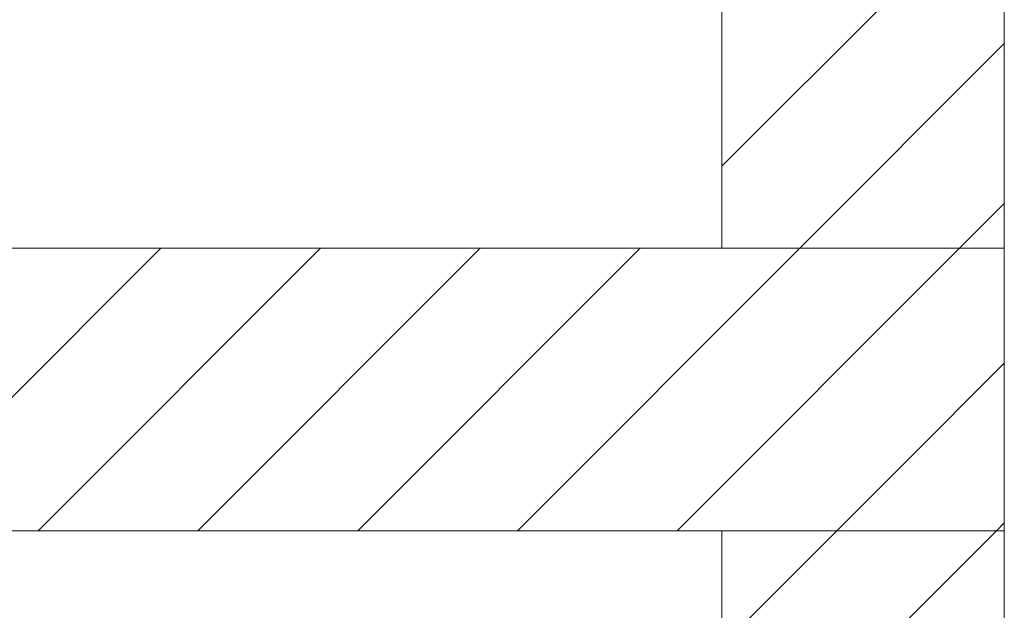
# Model space of a CAD drawing. Extents: x -720 to 300, y 62 to 1162.
# Tile 148 of 256: x 167.71 to 176.43, y 727.07 to 732.29. Entities that reach past the tile are written whole.
import ezdxf
from ezdxf.lldxf.tags import DXFTag

# ---------------------------------------------------------------- set-up
doc = ezdxf.new("R2010")
doc.units = 0
doc.layers.get('0').update_dxf_attribs({"lineweight": 13})
doc.layers.add('E_Detail_Linie_Text_Bem', color=7, linetype='Continuous', lineweight=13)
doc.layers.add('E_Detail_Wandschraffur', color=7, linetype='Continuous', lineweight=5, true_color=0xc0c0c0)
tags = doc.linetypes.add('fein_strichliert', pattern=[4, 1, -2, 1]).pattern_tags.tags
tags[8:9] = [DXFTag(74, 4), DXFTag(75, 0), DXFTag(340, '0'), DXFTag(46, 0.0), DXFTag(50, 0.0), DXFTag(44, 0.0), DXFTag(45, 0.0)]
tags[6:7] = [DXFTag(74, 4), DXFTag(75, 0), DXFTag(340, '0'), DXFTag(46, 0.0), DXFTag(50, 0.0), DXFTag(44, 0.0), DXFTag(45, 0.0)]
tags[4:5] = [DXFTag(74, 4), DXFTag(75, 0), DXFTag(340, '0'), DXFTag(46, 0.0), DXFTag(50, 0.0), DXFTag(44, 0.0), DXFTag(45, 0.0)]

# ---------------------------------------------------------------- blocks, each defined once
blk = doc.blocks.new('Referenz-A06G93Y68I')
at = {"layer": 'E_Detail_Linie_Text_Bem', "linetype": 'Continuous', "ltscale": 0.13}
for p, q in [((173.9324, 730.2717), (173.9324, 734.4062)), ((176.4324, 734.4062), (176.4324, 730.2717)), ((176.4324, 730.2717), (125.1053, 730.2717)), ((176.4324, 730.2717), (173.9324, 730.2717)), ((176.4324, 727.7717), (176.4324, 730.2717)), ((125.1053, 727.7717), (173.9324, 727.7717)), ((135.4977, 727.7717), (176.4324, 727.7717)), ((173.9324, 727.7717), (176.4324, 727.7717)), ((173.9324, 715.9717), (173.9324, 727.7717)), ((176.4324, 727.7717), (176.4324, 687.7717))]:
    blk.add_line(p, q, dxfattribs=at)
at = {"layer": 'E_Detail_Wandschraffur', "linetype": 'fein_strichliert', "ltscale": 0.13}
for p, q in [((173.9324, 730.9968), (176.4324, 733.4968)), ((176.0356, 730.2717), (176.4324, 730.6684)), ((167.8788, 727.7717), (170.3788, 730.2717)), ((170.7072, 727.7717), (173.2072, 730.2717)), ((173.5356, 727.7717), (176.0356, 730.2717)), ((175.4168, 726.8244), (176.3641, 727.7717)), ((176.3641, 727.7717), (176.4324, 727.84))]:
    blk.add_line(p, q, dxfattribs=at)
at = {"layer": 'E_Detail_Wandschraffur', "linetype": 'ByBlock', "ltscale": 0.13}
for p, q in [((174.6214, 730.2717), (176.4324, 732.0826)), ((166.4646, 727.7717), (168.9646, 730.2717)), ((169.293, 727.7717), (171.793, 730.2717)), ((172.1214, 727.7717), (174.6214, 730.2717)), ((176.0193, 728.8412), (176.4324, 729.2542)), ((175.9556, 728.7775), (176.0193, 728.8412)), ((174.9499, 727.7717), (175.9556, 728.7775)), ((174.0939, 726.9158), (174.9499, 727.7717))]:
    blk.add_line(p, q, dxfattribs=at)

msp = doc.modelspace()

# ---------------------------------------------------------------- block references
at = {"color": 8, "lineweight": 25, "ltscale": 0.25, "true_color": 0x808080}
msp.add_blockref('Referenz-A06G93Y68I', (0, 0), dxfattribs=at)

doc.saveas('drawing.dxf')
